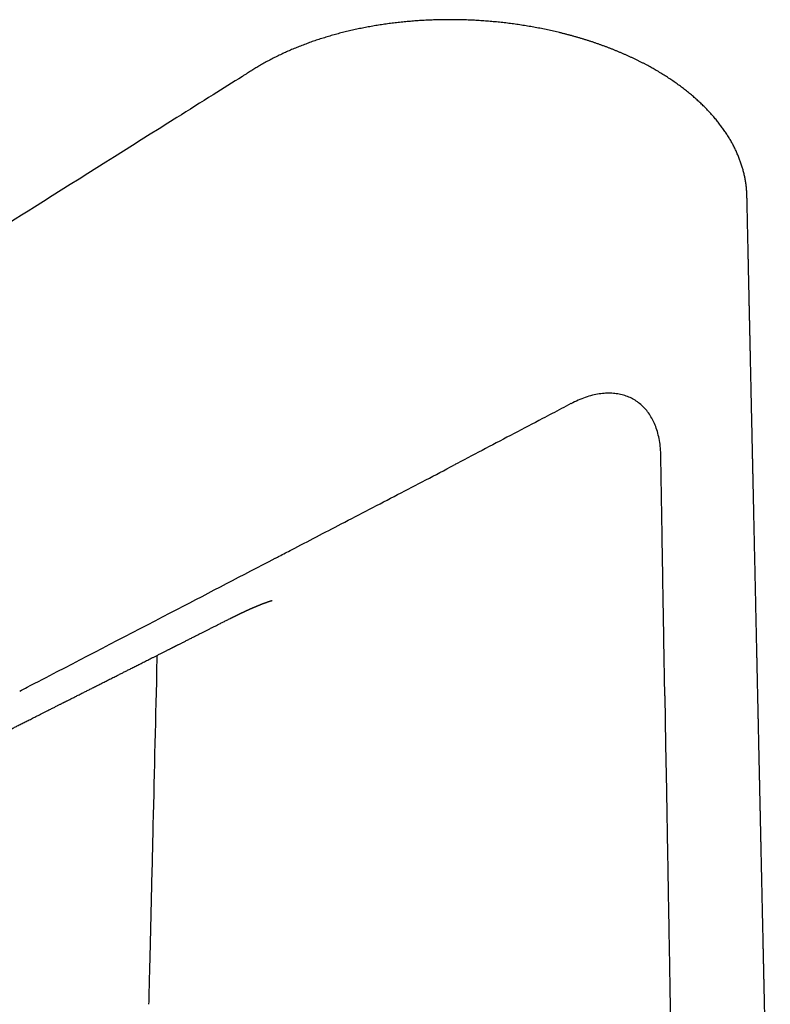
# Model space of a CAD drawing. Header units: millimetres. Extents: x 8 to 609, y 12 to 425.
# Tile 7 of 32: x 522 to 587, y 140 to 226. Entities that reach past the tile are written whole.
import ezdxf

# ---------------------------------------------------------------- set-up
doc = ezdxf.new("R2010")
doc.units = ezdxf.units.MM

msp = doc.modelspace()

# ---------------------------------------------------------------- linework, layer by layer
at = {"color": 7, "linetype": 'Continuous', "lineweight": 30}
for p, q in [((585.064, 210.678), (585.064, 210.675)), ((540.21, 174.01), (540.209, 174.009)), ((533.757, 170.75), (533.723, 169.296))]:
    msp.add_line(p, q, dxfattribs=at)
at = {"color": 7, "linetype": 'Continuous', "lineweight": 30, "flags": 128}
msp.add_lwpolyline([(577.922, 167.224), (577.958, 165.119), (577.994, 163.014), (578.063, 158.984)], dxfattribs=at)
at = {"color": 7, "linetype": 'Continuous', "lineweight": 30}
for points, knots in [([(577.082, 221.696), (577.054, 221.712), (576.97, 221.761), (576.825, 221.844), (576.64, 221.948), (576.439, 222.058), (576.226, 222.171), (576.008, 222.285), (575.787, 222.398), (575.565, 222.509), (575.34, 222.618), (575.113, 222.725), (574.885, 222.831), (574.656, 222.935), (574.427, 223.037), (574.197, 223.137), (573.965, 223.236), (573.732, 223.332), (573.497, 223.428), (573.261, 223.521), (573.023, 223.613), (572.784, 223.704), (572.543, 223.793), (572.3, 223.88), (572.056, 223.966), (571.81, 224.05), (571.563, 224.133), (571.315, 224.214), (571.065, 224.293), (570.815, 224.37), (570.562, 224.446), (570.308, 224.521), (570.053, 224.593), (569.797, 224.664), (569.541, 224.733), (569.284, 224.8), (569.026, 224.866), (568.767, 224.93), (568.507, 224.992), (568.247, 225.052), (567.985, 225.111), (567.722, 225.168), (567.458, 225.224), (567.193, 225.277), (566.927, 225.329), (566.659, 225.379), (566.392, 225.428), (566.124, 225.474), (565.855, 225.519), (565.586, 225.562), (565.316, 225.603), (565.046, 225.643), (564.775, 225.68), (564.504, 225.716), (564.233, 225.75), (563.96, 225.782), (563.688, 225.813), (563.415, 225.841), (563.141, 225.868), (562.867, 225.893), (562.593, 225.916), (562.32, 225.938), (562.046, 225.957), (561.772, 225.975), (561.499, 225.991), (561.226, 226.005), (560.952, 226.017), (560.679, 226.027), (560.406, 226.036), (560.133, 226.043), (559.86, 226.048), (559.587, 226.051), (559.314, 226.053), (559.041, 226.052), (558.768, 226.05), (558.496, 226.046), (558.223, 226.041), (557.952, 226.033), (557.68, 226.024), (557.41, 226.013), (557.139, 226), (556.869, 225.985), (556.599, 225.969), (556.33, 225.951), (556.062, 225.931), (555.795, 225.909), (555.528, 225.886), (555.261, 225.86), (554.995, 225.833), (554.73, 225.805), (554.467, 225.774), (554.206, 225.742), (553.945, 225.708), (553.684, 225.673), (553.423, 225.635), (553.164, 225.596), (552.906, 225.555), (552.648, 225.513), (552.392, 225.468), (552.137, 225.422), (551.882, 225.374), (551.629, 225.325), (551.377, 225.274), (551.125, 225.221), (550.875, 225.166), (550.625, 225.11), (550.376, 225.051), (550.128, 224.991), (549.882, 224.93), (549.637, 224.866), (549.394, 224.802), (549.152, 224.735), (548.912, 224.667), (548.672, 224.597), (548.434, 224.525), (548.197, 224.452), (547.962, 224.377), (547.727, 224.301), (547.494, 224.223), (547.263, 224.143), (547.033, 224.061), (546.804, 223.978), (546.577, 223.893), (546.351, 223.806), (546.128, 223.719), (545.906, 223.629), (545.686, 223.538), (545.466, 223.446), (545.248, 223.351), (545.032, 223.255), (544.817, 223.158), (544.604, 223.059), (544.392, 222.958), (544.183, 222.856), (543.974, 222.752), (543.767, 222.647), (543.562, 222.54), (543.359, 222.431), (543.157, 222.321), (542.956, 222.209), (542.769, 222.103), (542.594, 222.001), (542.429, 221.903), (542.257, 221.798), (542.114, 221.71), (542.029, 221.656), (542.004, 221.64)], [0, 0, 0, 0, 0.002998, 0.008918, 0.015291, 0.02236, 0.029764, 0.037175, 0.044593, 0.052017, 0.059447, 0.066883, 0.074318, 0.081715, 0.089029, 0.096334, 0.10363, 0.110919, 0.118202, 0.12548, 0.132755, 0.140027, 0.147298, 0.154569, 0.161841, 0.169115, 0.176393, 0.183677, 0.190866, 0.198139, 0.205412, 0.212678, 0.21993, 0.227162, 0.234369, 0.241544, 0.248761, 0.255942, 0.263119, 0.270293, 0.277465, 0.284638, 0.291811, 0.298985, 0.306181, 0.313359, 0.320527, 0.327685, 0.334835, 0.341977, 0.349112, 0.356241, 0.363364, 0.370482, 0.377595, 0.384706, 0.391814, 0.39892, 0.406025, 0.413117, 0.420209, 0.427285, 0.434347, 0.441396, 0.448433, 0.45546, 0.462478, 0.469488, 0.476491, 0.483489, 0.490483, 0.497474, 0.504464, 0.511453, 0.518443, 0.525438, 0.532412, 0.539377, 0.546335, 0.553288, 0.560236, 0.567183, 0.574127, 0.581076, 0.58798, 0.594888, 0.601804, 0.608721, 0.61563, 0.622524, 0.629396, 0.636236, 0.643046, 0.649919, 0.656782, 0.663636, 0.670483, 0.677324, 0.68416, 0.690992, 0.697822, 0.704651, 0.71148, 0.71831, 0.725143, 0.731979, 0.73882, 0.745669, 0.752548, 0.759357, 0.76617, 0.772987, 0.779807, 0.786632, 0.793461, 0.800294, 0.807122, 0.813956, 0.8208, 0.827644, 0.834491, 0.841341, 0.848196, 0.855056, 0.861922, 0.868705, 0.87558, 0.882458, 0.889339, 0.896226, 0.90312, 0.910021, 0.916931, 0.923852, 0.930784, 0.937728, 0.944687, 0.951661, 0.958651, 0.965658, 0.972709, 0.978376, 0.984301, 0.990542, 0.997183, 1, 1, 1, 1]), ([(542.005, 221.637), (541.994, 221.63), (541.926, 221.588), (541.797, 221.506), (541.608, 221.387), (541.401, 221.257), (540.408, 220.633), (538.436, 219.394), (532.411, 215.606), (521.211, 208.564), (502.354, 196.709), (481.444, 183.564), (466.559, 174.207), (460.381, 170.324)], [0, 0, 0, 0, 0.0003997, 0.0024503, 0.0047242, 0.0073865, 0.0100408, 0.0412187, 0.0798478, 0.2314816, 0.4528769, 0.7729292, 1, 1, 1, 1]), ([(585.065, 210.678), (585.065, 210.693), (585.064, 210.764), (585.059, 210.89), (585.05, 211.058), (585.038, 211.225), (585.023, 211.392), (585.005, 211.559), (584.983, 211.727), (584.959, 211.894), (584.932, 212.061), (584.901, 212.229), (584.868, 212.396), (584.831, 212.563), (584.792, 212.731), (584.749, 212.899), (584.703, 213.066), (584.654, 213.233), (584.602, 213.4), (584.547, 213.566), (584.489, 213.732), (584.428, 213.897), (584.364, 214.063), (584.297, 214.228), (584.227, 214.392), (584.153, 214.557), (584.077, 214.721), (583.998, 214.885), (583.915, 215.048), (583.83, 215.211), (583.741, 215.374), (583.649, 215.536), (583.554, 215.698), (583.456, 215.859), (583.355, 216.02), (583.252, 216.179), (583.145, 216.339), (583.035, 216.497), (582.922, 216.656), (582.806, 216.813), (582.687, 216.97), (582.566, 217.126), (582.442, 217.281), (582.315, 217.435), (582.184, 217.589), (582.05, 217.743), (581.914, 217.895), (581.775, 218.046), (581.633, 218.196), (581.49, 218.345), (581.343, 218.493), (581.194, 218.64), (581.041, 218.786), (580.886, 218.931), (580.728, 219.075), (580.568, 219.219), (580.404, 219.361), (580.239, 219.502), (580.07, 219.642), (579.899, 219.781), (579.725, 219.92), (579.548, 220.057), (579.369, 220.193), (579.187, 220.328), (579.002, 220.463), (578.817, 220.594), (578.631, 220.724), (578.443, 220.851), (578.252, 220.979), (578.058, 221.105), (577.862, 221.229), (577.664, 221.352), (577.463, 221.473), (577.268, 221.589), (577.14, 221.663), (577.08, 221.697)], [0, 0, 0, 0, 0.0035, 0.016541, 0.029586, 0.042641, 0.055708, 0.06879, 0.081893, 0.095019, 0.108172, 0.121355, 0.134572, 0.147827, 0.161123, 0.174463, 0.18785, 0.201282, 0.214597, 0.227993, 0.241412, 0.254856, 0.268327, 0.281826, 0.295356, 0.308919, 0.322516, 0.336149, 0.349819, 0.363528, 0.377277, 0.391068, 0.404901, 0.418779, 0.432579, 0.446478, 0.460404, 0.47436, 0.488347, 0.502367, 0.516424, 0.530518, 0.544367, 0.558528, 0.572718, 0.586924, 0.601132, 0.615326, 0.629493, 0.643619, 0.657744, 0.671989, 0.686242, 0.700505, 0.714781, 0.729071, 0.743377, 0.757701, 0.772045, 0.786411, 0.800799, 0.815214, 0.829655, 0.844126, 0.858628, 0.873174, 0.887146, 0.901437, 0.915732, 0.930033, 0.94434, 0.958653, 0.972974, 0.987306, 1, 1, 1, 1]), ([(587.095, 117.5), (587.094, 117.57), (587.09, 117.729), (587.085, 117.976), (587.079, 118.242), (587.073, 118.509), (587.067, 118.78), (587.061, 119.056), (587.055, 119.341), (587.049, 119.634), (587.042, 119.935), (587.035, 120.244), (587.028, 120.562), (587.021, 120.882), (587.014, 121.201), (587.008, 121.516), (587.001, 121.827), (586.994, 122.133), (586.987, 122.447), (586.98, 122.769), (586.973, 123.098), (586.966, 123.418), (586.959, 123.73), (586.952, 124.038), (586.946, 124.345), (586.938, 124.712), (586.928, 125.143), (586.92, 125.523), (586.914, 125.793), (586.911, 125.948), (586.907, 126.099), (586.904, 126.245), (586.901, 126.382), (586.898, 126.51), (586.896, 126.629), (586.893, 126.744), (586.891, 126.855), (586.889, 126.963), (586.886, 127.071), (586.884, 127.186), (586.881, 127.313), (586.878, 127.451), (586.875, 127.597), (586.871, 127.751), (586.868, 127.913), (586.864, 128.083), (586.86, 128.261), (586.856, 128.446), (586.852, 128.632), (586.848, 128.836), (586.843, 129.055), (586.838, 129.287), (586.832, 129.532), (586.827, 129.788), (586.821, 130.054), (586.815, 130.312), (586.81, 130.561), (586.805, 130.804), (586.799, 131.042), (586.787, 131.633), (586.771, 132.34), (586.753, 133.161), (586.741, 133.737), (586.728, 134.307), (586.718, 134.769), (586.71, 135.128), (586.705, 135.389), (586.699, 135.658), (586.693, 135.936), (586.686, 136.22), (586.68, 136.513), (586.673, 136.814), (586.667, 137.128), (586.659, 137.454), (586.652, 137.79), (586.645, 138.127), (586.637, 138.463), (586.63, 138.797), (586.622, 139.187), (586.612, 139.632), (586.601, 140.132), (586.59, 140.626), (586.58, 141.113), (586.569, 141.59), (586.559, 142.056), (586.549, 142.495), (586.541, 142.906), (586.532, 143.29), (586.524, 143.666), (586.516, 144.034), (586.508, 144.393), (586.5, 144.744), (586.493, 145.086), (586.486, 145.406), (586.479, 145.706), (586.473, 145.987), (586.467, 146.268), (586.461, 146.533), (586.456, 146.786), (586.451, 147.025), (586.445, 147.27), (586.44, 147.528), (586.434, 147.8), (586.428, 148.086), (586.421, 148.377), (586.415, 148.673), (586.408, 148.972), (586.4, 149.335), (586.391, 149.761), (586.38, 150.255), (586.371, 150.689), (586.363, 151.059), (586.356, 151.361), (586.35, 151.657), (586.343, 151.946), (586.337, 152.226), (586.331, 152.498), (586.326, 152.762), (586.32, 153.019), (586.314, 153.311), (586.306, 153.638), (586.298, 154.006), (586.29, 154.374), (586.282, 154.746), (586.274, 155.121), (586.266, 155.473), (586.259, 155.803), (586.252, 156.114), (586.246, 156.433), (586.238, 156.759), (586.231, 157.094), (586.224, 157.415), (586.217, 157.723), (586.211, 158.014), (586.205, 158.307), (586.198, 158.598), (586.192, 158.885), (586.185, 159.223), (586.176, 159.61), (586.167, 160.043), (586.158, 160.437), (586.151, 160.791), (586.144, 161.105), (586.137, 161.412), (586.131, 161.71), (586.124, 162), (586.118, 162.28), (586.112, 162.541), (586.107, 162.784), (586.102, 163.01), (586.097, 163.237), (586.092, 163.468), (586.087, 163.703), (586.082, 163.943), (586.077, 164.188), (586.071, 164.46), (586.064, 164.76), (586.057, 165.088), (586.05, 165.425), (586.042, 165.767), (586.033, 166.165), (586.024, 166.62), (586.012, 167.131), (586.001, 167.653), (585.99, 168.183), (585.978, 168.721), (585.966, 169.265), (585.954, 169.812), (585.943, 170.321), (585.933, 170.794), (585.923, 171.228), (585.914, 171.661), (585.904, 172.09), (585.895, 172.512), (585.886, 172.927), (585.877, 173.335), (585.869, 173.713), (585.862, 174.061), (585.855, 174.377), (585.848, 174.687), (585.841, 174.988), (585.835, 175.28), (585.829, 175.564), (585.823, 175.832), (585.818, 176.084), (585.812, 176.322), (585.807, 176.556), (585.802, 176.788), (585.797, 177.021), (585.784, 177.642), (585.771, 178.238), (585.758, 178.813), (585.754, 178.981), (585.751, 179.157), (585.747, 179.342), (585.742, 179.535), (585.738, 179.737), (585.733, 179.948), (585.729, 180.167), (585.724, 180.394), (585.719, 180.629), (585.713, 180.874), (585.708, 181.125), (585.702, 181.382), (585.697, 181.644), (585.691, 181.911), (585.685, 182.172), (585.68, 182.427), (585.674, 182.675), (585.669, 182.927), (585.663, 183.182), (585.657, 183.44), (585.652, 183.701), (585.646, 183.961), (585.64, 184.229), (585.634, 184.5), (585.628, 184.774), (585.623, 185.038), (585.617, 185.292), (585.612, 185.536), (585.607, 185.771), (585.602, 185.989), (585.598, 186.193), (585.593, 186.382), (585.59, 186.562), (585.586, 186.734), (585.582, 186.898), (585.579, 187.061), (585.575, 187.223), (585.572, 187.389), (585.568, 187.552), (585.564, 187.716), (585.561, 187.88), (585.553, 188.248), (585.544, 188.654), (585.534, 189.098), (585.528, 189.377), (585.522, 189.659), (585.516, 189.948), (585.51, 190.23), (585.504, 190.503), (585.498, 190.768), (585.492, 191.04), (585.486, 191.319), (585.48, 191.605), (585.472, 191.954), (585.463, 192.366), (585.453, 192.842), (585.443, 193.303), (585.433, 193.748), (585.424, 194.176), (585.415, 194.608), (585.405, 195.044), (585.396, 195.481), (585.386, 195.917), (585.377, 196.354), (585.368, 196.776), (585.359, 197.183), (585.35, 197.572), (585.342, 197.957), (585.334, 198.335), (585.326, 198.705), (585.318, 199.069), (585.31, 199.439), (585.301, 199.815), (585.293, 200.196), (585.285, 200.569), (585.277, 200.933), (585.269, 201.289), (585.262, 201.637), (585.255, 201.976), (585.248, 202.297), (585.241, 202.599), (585.235, 202.884), (585.229, 203.166), (585.223, 203.448), (585.216, 203.731), (585.21, 204.016), (585.205, 204.241), (585.202, 204.407), (585.199, 204.512), (585.197, 204.618), (585.195, 204.723), (585.193, 204.831), (585.19, 204.941), (585.188, 205.056), (585.185, 205.176), (585.182, 205.303), (585.179, 205.437), (585.176, 205.584), (585.173, 205.745), (585.169, 205.92), (585.165, 206.103), (585.161, 206.296), (585.156, 206.498), (585.152, 206.708), (585.147, 206.927), (585.142, 207.155), (585.137, 207.392), (585.132, 207.638), (585.126, 207.892), (585.12, 208.156), (585.114, 208.428), (585.108, 208.709), (585.102, 208.999), (585.095, 209.303), (585.088, 209.621), (585.081, 209.953), (585.074, 210.296), (585.069, 210.537), (585.066, 210.665), (585.066, 210.675)], [0, 0, 0, 0, 0.002251, 0.0050952, 0.0079499, 0.0108152, 0.0137008, 0.0166653, 0.0197186, 0.0228607, 0.0260916, 0.0294114, 0.0328199, 0.0363173, 0.0396961, 0.0431062, 0.0464502, 0.0497252, 0.0529313, 0.0565548, 0.060086, 0.063525, 0.0668716, 0.0701359, 0.0734196, 0.0767491, 0.0819662, 0.0872921, 0.0889885, 0.0906612, 0.0922796, 0.0938438, 0.0953536, 0.0966791, 0.0979597, 0.0991955, 0.1003863, 0.1015323, 0.1026615, 0.1038564, 0.1052526, 0.1067347, 0.1083027, 0.1099565, 0.1116961, 0.1135216, 0.115433, 0.1174302, 0.1194522, 0.1214406, 0.1239939, 0.1264897, 0.128928, 0.131871, 0.1347257, 0.137492, 0.1401701, 0.1427598, 0.1452941, 0.1478291, 0.1618017, 0.1680534, 0.174249, 0.1803613, 0.1863903, 0.1891162, 0.1919192, 0.1948071, 0.1977799, 0.2008377, 0.2039805, 0.2072081, 0.2105207, 0.2140822, 0.217714, 0.2213339, 0.2249343, 0.2285154, 0.232077, 0.2374908, 0.2428591, 0.2481771, 0.2534, 0.2585164, 0.2635264, 0.26843, 0.2726334, 0.2767552, 0.2807942, 0.2847418, 0.2885968, 0.2923592, 0.2960288, 0.2996059, 0.302677, 0.3056764, 0.3086508, 0.3117278, 0.3142224, 0.3167846, 0.3194146, 0.3221123, 0.3251015, 0.3281697, 0.3313037, 0.3344784, 0.3376932, 0.3409481, 0.3461439, 0.3514387, 0.3568324, 0.3601151, 0.3633641, 0.3665392, 0.3696405, 0.3726678, 0.3755692, 0.3783993, 0.3811582, 0.3838458, 0.3877896, 0.3917141, 0.3956707, 0.3996594, 0.4036801, 0.4077341, 0.4109858, 0.4143221, 0.4177429, 0.4212481, 0.4248379, 0.4285122, 0.431599, 0.4347429, 0.4378973, 0.4410187, 0.4441072, 0.4471626, 0.4518974, 0.4565507, 0.4611226, 0.4645664, 0.4679514, 0.4712446, 0.4744438, 0.477549, 0.4805602, 0.4834775, 0.4859531, 0.4883598, 0.4907814, 0.4932548, 0.4957803, 0.4983577, 0.500987, 0.5036683, 0.5071128, 0.5106394, 0.5142482, 0.5179338, 0.5216718, 0.5270665, 0.5325607, 0.5381545, 0.543848, 0.5496396, 0.5554815, 0.5613505, 0.5672463, 0.5718977, 0.5765658, 0.5812329, 0.5858342, 0.5903637, 0.5948212, 0.5992068, 0.6035205, 0.6069811, 0.6103912, 0.6137172, 0.6169493, 0.6200875, 0.6231317, 0.6260819, 0.6287037, 0.6312465, 0.6337442, 0.6362418, 0.6387396, 0.6412375, 0.6562287, 0.6579406, 0.6597421, 0.6616354, 0.6636204, 0.6656971, 0.6678656, 0.6701257, 0.6724723, 0.6749103, 0.6774395, 0.6800601, 0.682772, 0.6855243, 0.6883445, 0.6912082, 0.6941153, 0.6967476, 0.6994145, 0.702116, 0.7048522, 0.7076229, 0.7104283, 0.7132509, 0.716004, 0.7190508, 0.7219914, 0.7248257, 0.7275537, 0.7301755, 0.732691, 0.7351003, 0.7372155, 0.7392413, 0.7411779, 0.7430252, 0.7447832, 0.746452, 0.7482675, 0.7500211, 0.7517765, 0.7535339, 0.7552932, 0.7570545, 0.7653836, 0.7683687, 0.7713593, 0.7743627, 0.777458, 0.780667, 0.7834281, 0.7862681, 0.789187, 0.7921849, 0.7952618, 0.7984007, 0.8034144, 0.8085271, 0.8137389, 0.8182588, 0.8228506, 0.8275124, 0.8321962, 0.8368817, 0.841569, 0.8462579, 0.8509487, 0.8551622, 0.8593606, 0.8634893, 0.8675439, 0.8715245, 0.875431, 0.8792634, 0.8834441, 0.887533, 0.8915306, 0.8954403, 0.8992622, 0.9029966, 0.9066432, 0.9102022, 0.9133233, 0.9163738, 0.9193836, 0.922408, 0.9254482, 0.9285041, 0.9315757, 0.9327035, 0.9338333, 0.9349653, 0.9360993, 0.937238, 0.9384384, 0.9396489, 0.9409358, 0.942299, 0.9437387, 0.9452546, 0.9470367, 0.9489139, 0.9508863, 0.9529537, 0.9551163, 0.957374, 0.9597268, 0.9621747, 0.9647178, 0.9673559, 0.9700892, 0.9729176, 0.9758411, 0.9788598, 0.9819735, 0.9851824, 0.9886461, 0.9922142, 0.9958866, 0.9996635, 1, 1, 1, 1]), ([(577.579, 188.086), (577.571, 188.321), (577.555, 188.791), (577.464, 189.454), (577.326, 190.082), (577.141, 190.655), (576.916, 191.171), (576.655, 191.633), (576.355, 192.05), (576.016, 192.421), (575.642, 192.743), (575.234, 193.014), (574.795, 193.232), (574.327, 193.397), (573.834, 193.508), (573.317, 193.563), (572.78, 193.563), (572.215, 193.506), (571.623, 193.387), (571.008, 193.204), (570.385, 192.965), (569.968, 192.754), (569.76, 192.649)], [0, 0, 0, 0, 0.052456, 0.104932, 0.15742, 0.20992, 0.258534, 0.307158, 0.355788, 0.404419, 0.453045, 0.501663, 0.550276, 0.598887, 0.647496, 0.6961, 0.744697, 0.79328, 0.84498, 0.896671, 0.94835, 1, 1, 1, 1]), ([(569.76, 192.653), (569.485, 192.509), (568.935, 192.222), (568.111, 191.786), (566.737, 191.062), (563.988, 189.617), (561.422, 188.266), (559.68, 187.35), (559.587, 187.302)], [0, 0, 0, 0, 0.081052, 0.162105, 0.243158, 0.486315, 0.972629, 1, 1, 1, 1]), ([(577.922, 167.224), (577.892, 168.962), (577.833, 172.439), (577.746, 177.654), (577.664, 182.652), (577.61, 186.13), (577.582, 187.869), (577.579, 188.086)], [0, 0, 0, 0, 0.25, 0.5, 0.75, 0.96875, 1, 1, 1, 1]), ([(544.044, 179.204), (544.067, 179.215), (544.179, 179.274), (544.652, 179.52), (546.543, 180.504), (549.16, 181.865), (552.235, 183.463), (554.686, 184.738), (557.137, 186.015), (558.77, 186.873), (559.587, 187.302)], [0, 0, 0, 0, 0.004344, 0.021721, 0.09123, 0.369263, 0.526947, 0.684632, 0.842316, 1, 1, 1, 1]), ([(521.818, 167.642), (522.036, 167.755), (523.126, 168.322), (527.705, 170.702), (534.896, 174.441), (541.214, 177.73), (544.044, 179.204)], [0, 0, 0, 0, 0.0294288, 0.147144, 0.618005, 1, 1, 1, 1]), ([(540.21, 174.008), (540.219, 174.013), (540.235, 174.021), (540.256, 174.031), (540.272, 174.039), (540.284, 174.046), (540.299, 174.053), (540.318, 174.062), (540.341, 174.074), (540.367, 174.087), (540.393, 174.1), (540.417, 174.112), (540.444, 174.125), (540.475, 174.141), (540.509, 174.158), (540.542, 174.174), (540.572, 174.189), (540.597, 174.201), (540.619, 174.212), (540.64, 174.222), (540.663, 174.234), (540.69, 174.247), (540.72, 174.261), (540.749, 174.276), (540.779, 174.29), (540.809, 174.305), (540.838, 174.319), (540.865, 174.332), (540.892, 174.345), (540.921, 174.359), (540.954, 174.375), (540.989, 174.392), (541.028, 174.41), (541.07, 174.43), (541.109, 174.449), (541.144, 174.465), (541.174, 174.48), (541.201, 174.492), (541.228, 174.505), (541.256, 174.518), (541.285, 174.532), (541.315, 174.546), (541.346, 174.56), (541.382, 174.577), (541.422, 174.595), (541.464, 174.615), (541.506, 174.634), (541.549, 174.654), (541.596, 174.675), (541.639, 174.695), (541.674, 174.711), (541.701, 174.723), (541.725, 174.734), (541.749, 174.745), (541.773, 174.755), (541.799, 174.767), (541.833, 174.782), (541.875, 174.801), (541.923, 174.822), (541.97, 174.843), (542.005, 174.858), (542.029, 174.869), (542.044, 174.875), (542.061, 174.882), (542.078, 174.89), (542.096, 174.898), (542.114, 174.906), (542.133, 174.914), (542.152, 174.922), (542.17, 174.93), (542.191, 174.939), (542.214, 174.949), (542.24, 174.96), (542.266, 174.971), (542.29, 174.981), (542.316, 174.992), (542.342, 175.003), (542.371, 175.015), (542.399, 175.027), (542.423, 175.037), (542.444, 175.046), (542.462, 175.053), (542.482, 175.061), (542.503, 175.07), (542.524, 175.079), (542.544, 175.087), (542.562, 175.095), (542.58, 175.102), (542.597, 175.109), (542.614, 175.116), (542.629, 175.122), (542.653, 175.131), (542.681, 175.143), (542.718, 175.158), (542.756, 175.173), (542.794, 175.188), (542.83, 175.202), (542.861, 175.214), (542.892, 175.227), (542.92, 175.237), (542.949, 175.249), (542.979, 175.26), (543.013, 175.273), (543.047, 175.286), (543.081, 175.298), (543.114, 175.311), (543.15, 175.324), (543.189, 175.338), (543.23, 175.353), (543.267, 175.367), (543.301, 175.379), (543.33, 175.389), (543.359, 175.399), (543.386, 175.409), (543.411, 175.417), (543.434, 175.425), (543.454, 175.432), (543.473, 175.438), (543.489, 175.444), (543.506, 175.449), (543.522, 175.455), (543.536, 175.459), (543.548, 175.463), (543.558, 175.466), (543.568, 175.469), (543.577, 175.473), (543.589, 175.476), (543.601, 175.48), (543.614, 175.484), (543.626, 175.488), (543.637, 175.491), (543.646, 175.494), (543.656, 175.497), (543.666, 175.5), (543.675, 175.503), (543.681, 175.505), (543.689, 175.507), (543.695, 175.509), (543.7, 175.51), (543.707, 175.512), (543.713, 175.514), (543.719, 175.516), (543.724, 175.517), (543.729, 175.519), (543.734, 175.52), (543.739, 175.521), (543.744, 175.523), (543.748, 175.524), (543.752, 175.525), (543.754, 175.526), (543.757, 175.526), (543.759, 175.527), (543.761, 175.527), (543.763, 175.528), (543.764, 175.528), (543.765, 175.529), (543.766, 175.529), (543.767, 175.529), (543.768, 175.529), (543.769, 175.529), (543.769, 175.53), (543.769, 175.53), (543.769, 175.53), (543.769, 175.53), (543.769, 175.53)], [0, 0, 0, 0, 0.004522, 0.008135, 0.010843, 0.012732, 0.014525, 0.018235, 0.022453, 0.02682, 0.031499, 0.035779, 0.039631, 0.045373, 0.051609, 0.057446, 0.062738, 0.06746, 0.070819, 0.074256, 0.078299, 0.083232, 0.088641, 0.094049, 0.098928, 0.104685, 0.109863, 0.114659, 0.119219, 0.124552, 0.130389, 0.13684, 0.143828, 0.151977, 0.15949, 0.16571, 0.171357, 0.176094, 0.181007, 0.186425, 0.191534, 0.19734, 0.203678, 0.2091, 0.217758, 0.226228, 0.233652, 0.241901, 0.251191, 0.261188, 0.267031, 0.272392, 0.277326, 0.281348, 0.286562, 0.291809, 0.296836, 0.307182, 0.317429, 0.326876, 0.336206, 0.339107, 0.342121, 0.345898, 0.349616, 0.353154, 0.357123, 0.361589, 0.365399, 0.368943, 0.373652, 0.378964, 0.384331, 0.390375, 0.396193, 0.400751, 0.407547, 0.413854, 0.420727, 0.426139, 0.430661, 0.434967, 0.438971, 0.444486, 0.449772, 0.45436, 0.458386, 0.462944, 0.467053, 0.471, 0.475135, 0.47861, 0.488178, 0.496648, 0.50595, 0.517865, 0.526045, 0.534619, 0.542865, 0.551138, 0.558291, 0.566403, 0.576705, 0.587049, 0.596679, 0.607124, 0.617421, 0.630781, 0.644447, 0.658654, 0.669449, 0.680274, 0.691132, 0.702061, 0.712024, 0.721584, 0.73111, 0.73821, 0.746067, 0.753951, 0.761856, 0.769617, 0.775029, 0.78023, 0.785383, 0.790626, 0.796266, 0.804327, 0.812379, 0.820061, 0.826677, 0.833147, 0.839922, 0.848013, 0.854453, 0.860451, 0.865717, 0.870713, 0.875793, 0.881459, 0.887857, 0.89424, 0.899602, 0.905408, 0.911181, 0.91839, 0.926183, 0.932697, 0.938394, 0.942581, 0.947355, 0.952895, 0.958248, 0.962807, 0.966871, 0.970691, 0.974847, 0.980048, 0.985257, 0.989764, 0.993019, 0.99616, 0.999405, 1, 1, 1, 1]), ([(518.209, 162.9), (518.273, 162.932), (518.398, 162.996), (518.581, 163.088), (518.757, 163.177), (518.924, 163.261), (519.082, 163.341), (519.231, 163.416), (519.372, 163.487), (519.505, 163.554), (519.63, 163.618), (519.749, 163.678), (519.862, 163.735), (519.972, 163.79), (520.081, 163.845), (520.189, 163.9), (520.297, 163.954), (520.478, 164.046), (520.732, 164.174), (521.055, 164.337), (521.371, 164.497), (521.638, 164.632), (521.857, 164.742), (522.029, 164.829), (522.201, 164.916), (522.375, 165.004), (522.556, 165.095), (522.746, 165.191), (522.939, 165.288), (523.134, 165.387), (523.331, 165.486), (523.536, 165.59), (523.748, 165.697), (523.968, 165.808), (524.171, 165.91), (524.353, 166.002), (524.509, 166.081), (524.657, 166.156), (524.799, 166.227), (524.933, 166.295), (525.058, 166.358), (525.173, 166.416), (525.28, 166.47), (525.38, 166.521), (525.474, 166.568), (525.557, 166.61), (525.63, 166.647), (525.694, 166.679), (525.756, 166.711), (525.818, 166.742), (525.884, 166.775), (525.967, 166.817), (526.07, 166.869), (526.193, 166.931), (526.322, 166.997), (526.459, 167.066), (526.602, 167.138), (526.753, 167.214), (526.909, 167.293), (527.068, 167.373), (527.228, 167.454), (527.437, 167.559), (527.695, 167.69), (528.004, 167.845), (528.273, 167.981), (528.501, 168.097), (528.687, 168.191), (528.876, 168.286), (529.064, 168.381), (529.25, 168.475), (529.441, 168.571), (529.635, 168.669), (529.832, 168.769), (530.021, 168.864), (530.196, 168.952), (530.357, 169.034), (530.505, 169.108), (530.647, 169.18), (530.783, 169.249), (530.918, 169.317), (531.054, 169.386), (531.192, 169.455), (531.339, 169.529), (531.495, 169.608), (531.659, 169.691), (531.827, 169.776), (532.001, 169.863), (532.182, 169.955), (532.371, 170.051), (532.564, 170.148), (532.76, 170.247), (532.957, 170.346), (533.162, 170.45), (533.374, 170.557), (533.594, 170.668), (533.789, 170.766), (533.956, 170.851), (534.089, 170.918), (534.215, 170.981), (534.335, 171.042), (534.448, 171.099), (534.554, 171.152), (534.656, 171.204), (534.754, 171.254), (534.847, 171.301), (534.932, 171.344), (535.009, 171.382), (535.073, 171.414), (535.124, 171.44), (535.164, 171.46), (535.202, 171.48), (535.242, 171.5), (535.288, 171.523), (535.342, 171.551), (535.407, 171.583), (535.481, 171.621), (535.568, 171.664), (535.663, 171.713), (535.768, 171.765), (535.878, 171.821), (535.993, 171.879), (536.113, 171.94), (536.24, 172.004), (536.375, 172.072), (536.518, 172.144), (536.669, 172.22), (536.832, 172.303), (537.01, 172.393), (537.202, 172.49), (537.404, 172.591), (537.615, 172.698), (537.835, 172.809), (538.064, 172.925), (538.303, 173.045), (538.551, 173.171), (538.809, 173.301), (539.074, 173.435), (539.347, 173.572), (539.627, 173.714), (539.916, 173.86), (540.112, 173.958), (540.211, 174.009)], [0, 0, 0, 0, 0.00871, 0.017051, 0.025021, 0.032622, 0.039853, 0.046595, 0.05298, 0.059008, 0.064679, 0.070098, 0.075173, 0.080154, 0.085104, 0.090024, 0.094913, 0.099772, 0.11476, 0.12945, 0.143842, 0.157936, 0.165856, 0.173678, 0.181404, 0.189228, 0.197451, 0.206077, 0.215106, 0.223737, 0.232707, 0.242015, 0.251662, 0.261647, 0.271971, 0.279374, 0.286458, 0.293214, 0.299641, 0.30574, 0.311511, 0.316651, 0.3215, 0.326056, 0.330321, 0.334293, 0.337381, 0.340265, 0.342992, 0.345825, 0.348808, 0.35194, 0.357163, 0.362755, 0.368716, 0.374877, 0.381388, 0.388249, 0.395389, 0.402619, 0.40993, 0.41732, 0.431078, 0.445105, 0.459401, 0.467775, 0.47624, 0.484794, 0.493432, 0.501919, 0.510137, 0.519476, 0.528441, 0.537032, 0.545249, 0.552269, 0.558991, 0.565414, 0.571547, 0.577644, 0.583828, 0.590099, 0.596455, 0.603826, 0.611309, 0.618905, 0.626727, 0.634951, 0.643577, 0.652606, 0.661237, 0.670206, 0.679514, 0.689161, 0.699146, 0.70947, 0.715815, 0.721864, 0.727606, 0.733041, 0.73817, 0.742991, 0.747506, 0.752117, 0.756358, 0.760226, 0.763724, 0.76685, 0.768856, 0.770672, 0.772301, 0.774056, 0.776162, 0.778618, 0.781425, 0.784917, 0.788833, 0.793173, 0.797936, 0.803124, 0.808209, 0.813643, 0.819429, 0.825564, 0.83205, 0.838886, 0.846073, 0.854384, 0.863118, 0.872276, 0.881858, 0.891865, 0.902295, 0.913149, 0.924427, 0.93613, 0.948256, 0.960579, 0.97331, 0.986451, 1, 1, 1, 1]), ([(533.723, 169.296), (533.611, 164.571), (533.444, 157.542), (533.249, 149.405), (533.154, 145.471), (533.108, 143.532), (533.072, 142.037), (533.048, 141.064), (533.032, 140.4)], [0, 0, 0, 0, 0.490433, 0.729714, 0.844825, 0.898963, 0.931038, 1, 1, 1, 1]), ([(578.063, 158.984), (578.076, 158.191), (578.104, 156.604), (578.145, 154.223), (578.179, 152.239), (578.214, 150.255), (578.241, 148.668), (578.275, 146.684), (578.303, 145.097), (578.338, 143.113), (578.365, 141.526), (578.4, 139.541), (578.428, 137.954), (578.462, 135.97), (578.49, 134.382), (578.528, 132.219), (578.552, 130.849), (578.569, 129.877)], [0, 0, 0, 0, 0.081795, 0.16359, 0.245385, 0.286283, 0.368078, 0.408975, 0.49077, 0.531668, 0.613463, 0.65436, 0.736155, 0.777053, 0.858848, 0.899745, 1, 1, 1, 1])]:
    msp.add_open_spline(points, degree=3, knots=knots, dxfattribs=at)

doc.saveas('drawing.dxf')
